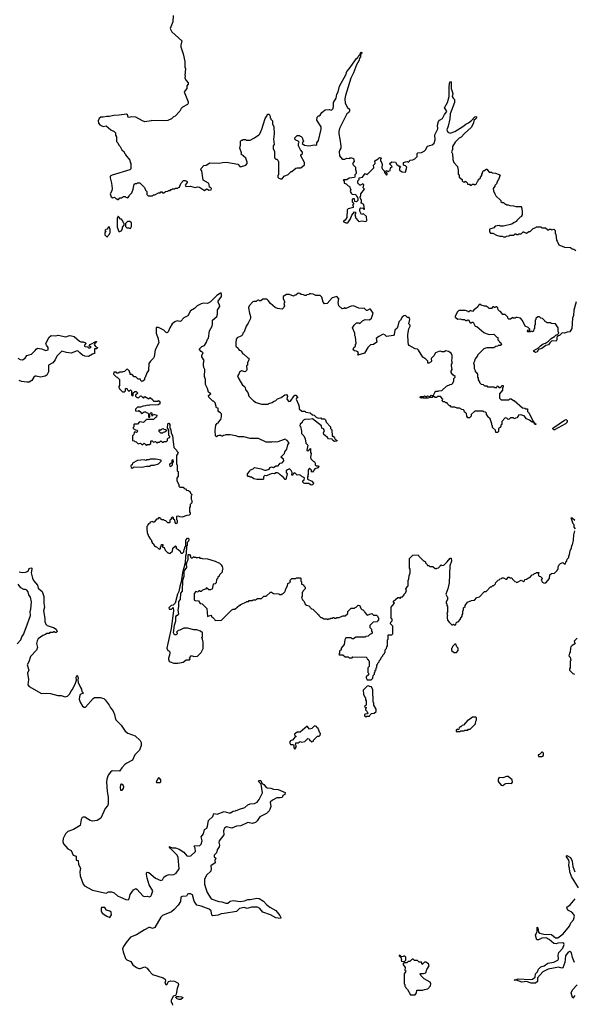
# Model space of a CAD drawing. Extents: x 2494159 to 2685562, y 773219 to 915170.
# Tile 179 of 201: x 2657050 to 2664333, y 855016 to 867953. Entities that reach past the tile are written whole.
import ezdxf

# ---------------------------------------------------------------- set-up
doc = ezdxf.new("R2010")
doc.units = 0

msp = doc.modelspace()

# ---------------------------------------------------------------- linework, layer by layer
at = {"layer": '0CON10XD'}
for points in [[(2659064, 868006), (2659059, 867925), (2659028, 867835), (2659048, 867795), (2659178, 867675), (2659164, 867616), (2659166, 867596), (2659197, 867505), (2659220, 867405), (2659220, 867335), (2659227, 867305), (2659218, 867225), (2659222, 867215), (2659220, 867185), (2659234, 867155), (2659264, 867125), (2659261, 867105), (2659247, 867085), (2659245, 867050), (2659208, 867005), (2659262, 866875), (2659262, 866855), (2659255, 866840), (2659187, 866803), (2659170, 866785), (2659155, 866750), (2659090, 866685), (2659070, 866675), (2659045, 866650), (2658995, 866630), (2658935, 866622), (2658785, 866630), (2658775, 866622), (2658695, 866612), (2658663, 866623), (2658575, 866672), (2658515, 866677), (2658485, 866668), (2658474, 866674), (2658464, 866704), (2658453, 866713), (2658355, 866697), (2658285, 866694), (2658225, 866680), (2658195, 866682), (2658145, 866670), (2658115, 866672), (2658094, 866655), (2658082, 866622), (2658084, 866594), (2658102, 866572), (2658145, 866550), (2658185, 866560), (2658248, 866505), (2658290, 866485), (2658310, 866465), (2658310, 866435), (2658320, 866415), (2658323, 866353), (2658340, 866335), (2658350, 866305), (2658370, 866285), (2658390, 866245), (2658420, 866215), (2658425, 866200), (2658440, 866185), (2658440, 866175), (2658497, 866107), (2658500, 866075), (2658510, 866065), (2658510, 865995), (2658495, 865980), (2658265, 865911), (2658240, 865895), (2658237, 865875), (2658257, 865805), (2658263, 865735), (2658262, 865705), (2658240, 865665), (2658250, 865625), (2658275, 865612), (2658295, 865620), (2658315, 865600), (2658325, 865600), (2658335, 865590), (2658348, 865592), (2658365, 865610), (2658385, 865610), (2658415, 865630), (2658435, 865630), (2658442, 865622), (2658468, 865612), (2658488, 865632), (2658492, 865648), (2658522, 865678), (2658542, 865725), (2658555, 865790), (2658565, 865800), (2658585, 865800), (2658595, 865810), (2658628, 865808), (2658688, 865748), (2658700, 865715), (2658720, 865695), (2658720, 865655), (2658735, 865640), (2658795, 865640), (2658805, 865650), (2658825, 865650), (2658872, 865678), (2658895, 865680), (2658905, 865690), (2658915, 865690), (2658925, 865680), (2658945, 865680), (2658963, 865697), (2658995, 865700), (2659005, 865710), (2659025, 865710), (2659035, 865720), (2659045, 865720), (2659055, 865730), (2659085, 865730), (2659095, 865740), (2659125, 865740), (2659132, 865748), (2659148, 865752), (2659165, 865800), (2659202, 865838), (2659225, 865840), (2659250, 865825), (2659250, 865815), (2659223, 865777), (2659233, 865763), (2659293, 865767), (2659355, 865748), (2659385, 865757), (2659413, 865753), (2659475, 865710), (2659505, 865730), (2659518, 865728), (2659533, 865713), (2659563, 865717), (2659568, 865735), (2659555, 865750), (2659542, 865752), (2659537, 865787), (2659528, 865805), (2659460, 865845), (2659440, 865965), (2659430, 865975), (2659432, 865998), (2659470, 866035), (2659497, 866043), (2659545, 866072), (2659675, 866068), (2659715, 866078), (2659765, 866080), (2659915, 866053), (2659945, 866020), (2659995, 866031), (2660018, 866042), (2660036, 866064), (2660039, 866079), (2660018, 866135), (2659960, 866185), (2659962, 866202), (2659942, 866265), (2659950, 866305), (2659950, 866355), (2659962, 866368), (2659978, 866372), (2659985, 866380), (2660015, 866380), (2660025, 866370), (2660075, 866372), (2660135, 866400), (2660189, 866441), (2660202, 866455), (2660232, 866515), (2660272, 866655), (2660298, 866692)], [(2660298, 866692), (2660305, 866710), (2660325, 866710), (2660340, 866685), (2660340, 866665), (2660350, 866655), (2660350, 866645), (2660370, 866625), (2660372, 866585), (2660388, 866545), (2660393, 866455), (2660384, 866385), (2660390, 866315), (2660378, 866295), (2660378, 866258), (2660398, 866225), (2660398, 866138), (2660412, 866122), (2660428, 866118), (2660438, 866108), (2660448, 866085), (2660450, 865915), (2660440, 865905), (2660440, 865885), (2660452, 865872), (2660468, 865868), (2660475, 865860), (2660495, 865860), (2660522, 865898), (2660575, 865920), (2660615, 865960), (2660625, 865960), (2660675, 866000), (2660695, 866008), (2660742, 866008), (2660790, 866045), (2660790, 866075), (2660740, 866165), (2660741, 866179), (2660762, 866195), (2660763, 866213), (2660738, 866245), (2660710, 866295), (2660710, 866325), (2660720, 866345), (2660707, 866357), (2660675, 866370), (2660663, 866383), (2660665, 866400), (2660695, 866430), (2660725, 866430), (2660732, 866422), (2660748, 866418), (2660760, 866405), (2660772, 866362), (2660780, 866355), (2660762, 866338), (2660760, 866325), (2660790, 866305), (2660845, 866297), (2660875, 866298), (2660915, 866310), (2660940, 866305), (2660950, 866315), (2660950, 866335), (2660972, 866365), (2661008, 866515), (2661008, 866545), (2660953, 866633), (2660958, 866672), (2660975, 866690), (2660985, 866690), (2660995, 866700), (2661020, 866735), (2661063, 866767), (2661115, 866772), (2661144, 866764), (2661166, 866785), (2661172, 866815), (2661170, 866865), (2661205, 866920), (2661216, 866975), (2661231, 867005), (2661250, 867080), (2661331, 867229), (2661345, 867270), (2661378, 867305), (2661475, 867441), (2661491, 867455), (2661505, 867484), (2661522, 867495), (2661525, 867517), (2661535, 867528), (2661542, 867522), (2661539, 867505), (2661527, 867493), (2661526, 867465), (2661511, 867445), (2661508, 867422), (2661472, 867358), (2661434, 867255), (2661400, 867185), (2661329, 866955), (2661322, 866915), (2661326, 866855), (2661355, 866800), (2661380, 866775), (2661382, 866755), (2661372, 866735), (2661348, 866715), (2661274, 866576), (2661249, 866525), (2661240, 866485), (2661240, 866455), (2661256, 866385), (2661267, 866295), (2661266, 866265), (2661253, 866245), (2661247, 866215), (2661250, 866165), (2661285, 866118), (2661319, 866121), (2661345, 866132), (2661385, 866130), (2661395, 866140), (2661435, 866130), (2661442, 866088), (2661422, 866065), (2661430, 866045), (2661460, 866015), (2661458, 865985), (2661468, 865955), (2661467, 865933), (2661450, 865915), (2661452, 865888), (2661445, 865880), (2661378, 865872), (2661345, 865850), (2661305, 865850), (2661300, 865845), (2661310, 865835), (2661310, 865805), (2661338, 865798), (2661365, 865770), (2661380, 865765), (2661392, 865732), (2661400, 865725), (2661392, 865695), (2661405, 865672), (2661415, 865660), (2661458, 865658), (2661468, 865648), (2661472, 865632), (2661488, 865618), (2661492, 865595), (2661490, 865575), (2661475, 865560), (2661452, 865562), (2661445, 865600), (2661425, 865600), (2661415, 865590), (2661415, 865560), (2661440, 865535), (2661420, 865515), (2661430, 865505), (2661430, 865485), (2661363, 865467), (2661350, 865455), (2661344, 865355), (2661323, 865317), (2661302, 865305), (2661302, 865295), (2661332, 865282), (2661358, 865285), (2661396, 865335), (2661413, 865385), (2661445, 865430), (2661460, 865425), (2661460, 865405), (2661450, 865395), (2661463, 865345), (2661495, 865308), (2661505, 865302), (2661545, 865309), (2661597, 865303), (2661608, 865315), (2661606, 865366), (2661565, 865400), (2661540, 865395), (2661517, 865437), (2661518, 865465), (2661528, 865482), (2661557, 865477), (2661575, 865460), (2661580, 865465), (2661568, 865525), (2661530, 865545), (2661538, 865552), (2661540, 865575), (2661520, 865615), (2661522, 865628), (2661530, 865635), (2661532, 865665), (2661580, 865725), (2661560, 865745), (2661570, 865785), (2661558, 865798), (2661525, 865778), (2661515, 865780), (2661490, 865805), (2661492, 865835), (2661508, 865855), (2661510, 865875), (2661550, 865885), (2661585, 865930), (2661615, 865920), (2661648, 865952), (2661700, 866005), (2661698, 866042), (2661718, 866065), (2661712, 866098), (2661757, 866123), (2661775, 866140), (2661800, 866135), (2661790, 866125), (2661790, 866095), (2661798, 866088), (2661812, 866055), (2661808, 866008), (2661815, 865990), (2661838, 865968), (2661840, 865945), (2661865, 865910), (2661875, 865920), (2661878, 865935), (2661860, 865955), (2661862, 865968), (2661875, 865970), (2661882, 865962), (2661895, 865960), (2661902, 865968), (2661915, 865970), (2661920, 866005), (2661940, 866025), (2661910, 866055), (2661910, 866065), (2661937, 866087), (2661985, 866080), (2662001, 866051), (2662035, 866030), (2662048, 866028), (2662050, 866015), (2662040, 866005), (2662040, 865975), (2662050, 865965), (2662075, 865952), (2662115, 865950), (2662132, 866015), (2662115, 866032), (2662092, 866042), (2662090, 866075), (2662117, 866087), (2662138, 866088), (2662155, 866080), (2662168, 866092), (2662172, 866108), (2662215, 866112), (2662240, 866125), (2662270, 866155), (2662270, 866195), (2662280, 866205), (2662325, 866208), (2662363, 866227), (2662378, 866242), (2662405, 866290), (2662465, 866308), (2662491, 866329), (2662507, 866375), (2662501, 866439), (2662543, 866517), (2662537, 866565), (2662550, 866615), (2662565, 866633), (2662602, 866655), (2662628, 866705), (2662658, 866745), (2662652, 866765), (2662630, 866795), (2662668, 866865), (2662692, 866945), (2662688, 867065), (2662694, 867116), (2662705, 867140), (2662716, 867136), (2662717, 867047), (2662737, 866985), (2662730, 866945), (2662742, 866922), (2662762, 866902), (2662762, 866865), (2662704, 866715), (2662698, 866652), (2662676, 866555), (2662658, 866505), (2662672, 866475), (2662703, 866463), (2662765, 866483), (2662871, 866549), (2662909, 866581), (2662945, 866598), (2662985, 866630), (2663025, 866678), (2663035, 866682), (2663047, 866677), (2663050, 866665), (2663046, 866654), (2663012, 866628), (2663008, 866595), (2662980, 866535), (2662891, 866459), (2662849, 866411), (2662822, 866395), (2662768, 866345), (2662733, 866287), (2662732, 866248), (2662722, 866215), (2662732, 866192), (2662738, 866115), (2662750, 866075), (2662798, 866025), (2662803, 865993), (2662810, 865985), (2662810, 865925), (2662820, 865915), (2662822, 865882), (2662860, 865855), (2662860, 865835), (2662872, 865822), (2662895, 865820), (2662905, 865830), (2662928, 865808), (2662932, 865792), (2662955, 865790), (2662965, 865780), (2662985, 865780), (2662995, 865790), (2663015, 865790), (2663025, 865780), (2663032, 865788), (2663045, 865790), (2663062, 865828), (2663070, 865835), (2663072, 865848), (2663100, 865875), (2663100, 865885), (2663120, 865905), (2663120, 865925), (2663130, 865935), (2663132, 865958), (2663145, 865970), (2663155, 865970), (2663175, 865990), (2663185, 865990), (2663215, 865950), (2663245, 865950), (2663255, 865940), (2663297, 865937), (2663345, 865920), (2663358, 865908), (2663340, 865855), (2663323, 865837), (2663310, 865795), (2663290, 865775), (2663290, 865765), (2663270, 865735), (2663273, 865703), (2663290, 865665), (2663305, 865640), (2663370, 865575), (2663370, 865565), (2663385, 865550), (2663405, 865550), (2663425, 865530), (2663438, 865528), (2663445, 865520), (2663465, 865520), (2663485, 865510), (2663535, 865508), (2663565, 865498), (2663635, 865500), (2663640, 865495), (2663643, 865453), (2663650, 865445), (2663650, 865385), (2663642, 865378), (2663640, 865365), (2663622, 865358), (2663580, 865315), (2663575, 865300), (2663562, 865298), (2663558, 865292), (2663542, 865288), (2663512, 865268), (2663405, 865242), (2663365, 865240), (2663345, 865248), (2663295, 865238), (2663275, 865220), (2663225, 865200), (2663220, 865195), (2663220, 865165), (2663235, 865150), (2663265, 865150), (2663313, 865123), (2663355, 865110), (2663385, 865110), (2663405, 865100), (2663435, 865100), (2663445, 865110), (2663475, 865112), (2663485, 865120), (2663537, 865123), (2663555, 865140), (2663568, 865138), (2663575, 865130), (2663595, 865130), (2663605, 865140), (2663635, 865140), (2663665, 865170), (2663672, 865162), (2663705, 865150), (2663735, 865170), (2663755, 865170), (2663795, 865210), (2663828, 865222), (2663835, 865230), (2663895, 865230), (2663905, 865220), (2663955, 865220), (2663985, 865190), (2663998, 865192), (2664005, 865200), (2664025, 865200), (2664035, 865190), (2664065, 865200), (2664080, 865185), (2664080, 865145), (2664090, 865135), (2664100, 865055), (2664110, 865045), (2664130, 864995), (2664205, 864962), (2664285, 864960), (2664305, 864940), (2664327, 864937), (2664355, 864920)], [(2658365, 865170), (2658390, 865185), (2658392, 865198), (2658400, 865205), (2658400, 865225), (2658420, 865255), (2658420, 865275), (2658412, 865282), (2658400, 865315), (2658385, 865330), (2658375, 865330), (2658345, 865370), (2658330, 865345), (2658332, 865225), (2658352, 865172), (2658365, 865170)], [(2658205, 865100), (2658212, 865118), (2658230, 865135), (2658232, 865148), (2658240, 865155), (2658240, 865195), (2658225, 865230), (2658212, 865228), (2658208, 865212), (2658198, 865202), (2658182, 865198), (2658170, 865185), (2658180, 865175), (2658178, 865162), (2658170, 865155), (2658170, 865125), (2658192, 865102), (2658205, 865100)], [(2658505, 865210), (2658520, 865235), (2658520, 865285), (2658495, 865300), (2658465, 865300), (2658440, 865275), (2658440, 865235), (2658455, 865220), (2658485, 865220), (2658492, 865212), (2658505, 865210)], [(2660185, 864268), (2660170, 864265), (2660155, 864250), (2660125, 864252), (2660110, 864245), (2660063, 864195), (2660056, 864166), (2660067, 864095), (2660082, 864055), (2660082, 864028), (2660052, 863965), (2660022, 863925), (2659997, 863853), (2659980, 863835), (2659975, 863810), (2659965, 863800), (2659905, 863772), (2659894, 863755), (2659888, 863705), (2659890, 863665), (2659918, 863638), (2659922, 863622), (2659932, 863612), (2659948, 863608), (2659958, 863598), (2659982, 863562), (2659995, 863560), (2660045, 863510), (2660060, 863505), (2660060, 863485), (2660040, 863445), (2660040, 863415), (2660030, 863405), (2660032, 863355), (2660027, 863343), (2660012, 863328), (2659965, 863338), (2659935, 863320), (2659930, 863295), (2659912, 863275), (2659928, 863235), (2659975, 863150), (2659998, 863138), (2660007, 863127), (2660019, 863085), (2660048, 863055), (2660060, 863005), (2660120, 862945), (2660155, 862922), (2660225, 862900), (2660315, 862900), (2660322, 862908), (2660367, 862923), (2660383, 862937), (2660415, 862950), (2660435, 862970), (2660485, 862990), (2660530, 863025), (2660555, 863030), (2660568, 863005), (2660558, 862965), (2660585, 862938), (2660608, 862942), (2660655, 863010), (2660665, 863020), (2660675, 863020), (2660700, 862995), (2660700, 862985), (2660685, 862980), (2660680, 862965), (2660710, 862895), (2660722, 862865), (2660722, 862842), (2660755, 862810), (2660795, 862810), (2660808, 862798), (2660865, 862788), (2660895, 862762), (2660916, 862756), (2660942, 862732), (2660975, 862717), (2661005, 862720), (2661015, 862710), (2661055, 862710), (2661068, 862695), (2661073, 862663), (2661130, 862605), (2661132, 862582), (2661150, 862565), (2661152, 862482), (2661165, 862480), (2661185, 862460), (2661195, 862440), (2661220, 862425), (2661217, 862413), (2661185, 862412), (2661163, 862423), (2661155, 862440), (2661104, 862444), (2661093, 862463), (2661043, 862503), (2661040, 862525), (2661052, 862555), (2661040, 862575), (2661020, 862585), (2661012, 862615), (2660895, 862708), (2660845, 862700), (2660805, 862702), (2660778, 862692), (2660762, 862678), (2660758, 862662), (2660735, 862640), (2660730, 862615), (2660737, 862607), (2660752, 862545), (2660752, 862515), (2660782, 862485), (2660798, 862445), (2660808, 862388), (2660832, 862362), (2660822, 862295), (2660825, 862290), (2660848, 862292), (2660850, 862305), (2660868, 862318), (2660870, 862265), (2660878, 862255), (2660868, 862205), (2660872, 862185), (2660904, 862154), (2660920, 862145), (2660930, 862125), (2660930, 862105), (2660942, 862092), (2660965, 862092), (2660978, 862085), (2660970, 862065), (2660925, 862050), (2660895, 862010), (2660882, 862012), (2660880, 862035), (2660855, 862060), (2660840, 862035), (2660840, 861975), (2660830, 861965), (2660838, 861958), (2660830, 861945), (2660830, 861915), (2660885, 861888), (2660907, 861865), (2660905, 861850), (2660895, 861840), (2660878, 861838), (2660845, 861858), (2660795, 861858), (2660780, 861865), (2660770, 861875), (2660770, 861895), (2660788, 861905), (2660790, 861935), (2660755, 861950), (2660740, 861965), (2660725, 861972), (2660695, 861968), (2660665, 861998), (2660642, 861988), (2660635, 861970), (2660625, 861970), (2660628, 862005), (2660615, 862030), (2660595, 862050), (2660565, 862040), (2660550, 862025), (2660550, 862005), (2660562, 861985), (2660545, 861910), (2660535, 861910), (2660516, 861936), (2660471, 861971), (2660455, 861990), (2660435, 861998), (2660415, 861998), (2660395, 861988), (2660365, 861992), (2660285, 861960), (2660268, 861962), (2660253, 861947), (2660252, 861918), (2660245, 861910), (2660165, 861912), (2660125, 861920), (2660095, 861940), (2660075, 861940), (2660065, 861950), (2660052, 861952), (2660040, 861965), (2660040, 861985), (2660070, 862015), (2660072, 862028), (2660082, 862038), (2660117, 862053), (2660133, 862067), (2660223, 862053), (2660265, 862033), (2660285, 862032), (2660325, 862048), (2660341, 862069), (2660355, 862078), (2660385, 862070), (2660415, 862090), (2660445, 862090), (2660470, 862125), (2660495, 862132), (2660520, 862155), (2660515, 862180), (2660480, 862205), (2660527, 862253), (2660530, 862275), (2660558, 862312), (2660570, 862365), (2660590, 862395), (2660558, 862428), (2660542, 862432), (2660535, 862440), (2660425, 862402), (2660415, 862408), (2660395, 862402), (2660365, 862408), (2660355, 862400), (2660285, 862400), (2660185, 862448), (2660135, 862448), (2660075, 862452), (2659995, 862472), (2659925, 862472), (2659887, 862487), (2659815, 862500), (2659755, 862500), (2659748, 862492), (2659725, 862490), (2659715, 862480), (2659702, 862482), (2659695, 862490), (2659665, 862490), (2659650, 862485), (2659635, 862470), (2659623, 862483), (2659617, 862555), (2659627, 862625), (2659645, 862650), (2659660, 862655), (2659660, 862665), (2659692, 862698), (2659702, 862735), (2659698, 862775), (2659688, 862788), (2659665, 862800), (2659658, 862815), (2659655, 862850), (2659633, 862853), (2659615, 862920), (2659595, 862940), (2659585, 862940), (2659533, 862993), (2659530, 863015), (2659545, 863030), (2659560, 863035), (2659530, 863060), (2659516, 863106), (2659488, 863158), (2659492, 863225), (2659478, 863265), (2659482, 863355), (2659468, 863385), (2659462, 863415), (2659462, 863445), (2659474, 863475), (2659442, 863525), (2659442, 863545), (2659460, 863575), (2659434, 863594), (2659407, 863625), (2659443, 863657), (2659475, 863673), (2659503, 863715), (2659516, 863754), (2659531, 863769), (2659541, 863865), (2659578, 863925), (2659584, 863955), (2659580, 864005), (2659639, 864055), (2659648, 864085), (2659646, 864135), (2659672, 864178), (2659678, 864185), (2659676, 864205), (2659658, 864235), (2659656, 864254), (2659698, 864315), (2659698, 864348), (2659695, 864358), (2659685, 864360), (2659639, 864331), (2659556, 864244), (2659515, 864226), (2659465, 864229), (2659435, 864221), (2659380, 864195), (2659345, 864156), (2659294, 864126), (2659256, 864064), (2659205, 864036), (2659168, 863992), (2659155, 863989), (2659118, 863998), (2659087, 863985), (2659053, 863955), (2659021, 863905), (2658998, 863852), (2658985, 863839), (2658973, 863843), (2658944, 863874), (2658875, 863908), (2658842, 863908), (2658844, 863834), (2658869, 863759), (2658877, 863705), (2658828, 863615), (2658816, 863524), (2658808, 863505), (2658768, 863465), (2658748, 863435), (2658740, 863345), (2658720, 863315), (2658698, 863252), (2658690, 863245), (2658688, 863222), (2658668, 863202), (2658655, 863200), (2658642, 863212), (2658638, 863228), (2658605, 863230), (2658585, 863250), (2658575, 863260), (2658552, 863262), (2658525, 863290), (2658502, 863292), (2658500, 863315), (2658490, 863325), (2658490, 863335), (2658465, 863360), (2658452, 863358), (2658425, 863330), (2658403, 863327), (2658395, 863320), (2658365, 863320), (2658345, 863310), (2658325, 863310), (2658315, 863320), (2658285, 863320), (2658280, 863295), (2658315, 863260), (2658328, 863258), (2658360, 863225), (2658360, 863145), (2658350, 863135), (2658350, 863125), (2658358, 863118), (2658362, 863102), (2658402, 863062), (2658428, 863062), (2658440, 863075), (2658440, 863105), (2658455, 863110), (2658462, 863092), (2658482, 863072), (2658488, 863072), (2658505, 863090), (2658518, 863078), (2658520, 863025), (2658535, 863010), (2658540, 863015), (2658542, 863048), (2658562, 863068), (2658578, 863068), (2658600, 863045), (2658572, 863018), (2658570, 863005), (2658582, 862992), (2658598, 862988), (2658605, 862980), (2658632, 863008), (2658645, 863010), (2658675, 862980), (2658695, 863000), (2658745, 862970), (2658765, 862990), (2658798, 862958), (2658805, 862940), (2658865, 862940), (2658875, 862950), (2658890, 862935), (2658890, 862905), (2658867, 862893), (2658755, 862888), (2658745, 862882), (2658725, 862888), (2658702, 862878), (2658673, 862877), (2658635, 862860), (2658595, 862860), (2658570, 862835), (2658572, 862812), (2658605, 862810), (2658615, 862820), (2658640, 862795), (2658645, 862780), (2658658, 862782), (2658685, 862800), (2658705, 862800), (2658712, 862792), (2658728, 862788), (2658740, 862775), (2658740, 862735), (2658745, 862730), (2658758, 862732), (2658760, 862775), (2658775, 862790), (2658790, 862775), (2658780, 862765), (2658785, 862750), (2658798, 862752), (2658805, 862770), (2658850, 862755), (2658848, 862732), (2658832, 862728), (2658805, 862700), (2658715, 862700), (2658675, 862660), (2658625, 862670), (2658595, 862640), (2658555, 862640), (2658550, 862635), (2658550, 862605), (2658540, 862595), (2658542, 862582), (2658572, 862562), (2658588, 862558), (2658600, 862545), (2658585, 862530), (2658572, 862532), (2658565, 862540), (2658552, 862528), (2658548, 862502), (2658530, 862485), (2658532, 862422), (2658555, 862420), (2658562, 862412), (2658578, 862408), (2658605, 862380), (2658635, 862390), (2658652, 862372), (2658665, 862370), (2658685, 862390), (2658692, 862382)], [(2664323, 864067), (2664311, 864029), (2664300, 863895), (2664275, 863852), (2664241, 863849), (2664205, 863833), (2664172, 863838), (2664140, 863805), (2664122, 863798), (2664105, 863780), (2664103, 863745), (2664095, 863730), (2664047, 863733), (2664033, 863727), (2664011, 863709), (2663995, 863680), (2663958, 863672), (2663907, 863633), (2663862, 863618), (2663845, 863590), (2663825, 863582), (2663802, 863592), (2663804, 863606), (2663865, 863640), (2663891, 863669), (2663925, 863692), (2663957, 863703), (2663995, 863728), (2664030, 863765), (2664075, 863790), (2664095, 863810), (2664108, 863812), (2664130, 863835), (2664128, 863848), (2664120, 863855), (2664120, 863905), (2664088, 863958), (2664035, 863960), (2664025, 863970), (2663975, 863970), (2663968, 863978), (2663952, 863982), (2663948, 863998), (2663918, 864028), (2663893, 864033), (2663875, 864050), (2663853, 864047), (2663830, 864025), (2663830, 864015), (2663820, 864005), (2663820, 863945), (2663810, 863935), (2663810, 863895), (2663800, 863885), (2663798, 863862), (2663785, 863850), (2663775, 863860), (2663762, 863858), (2663755, 863850), (2663725, 863850), (2663720, 863855), (2663722, 863878), (2663745, 863870), (2663750, 863875), (2663748, 863888), (2663728, 863908), (2663690, 863925), (2663655, 864000), (2663625, 864030), (2663585, 864042), (2663565, 864040), (2663555, 864030), (2663532, 864032), (2663525, 864040), (2663495, 864020), (2663475, 864020), (2663462, 864032), (2663460, 864045), (2663425, 864080), (2663395, 864080), (2663365, 864120), (2663352, 864122), (2663332, 864142), (2663330, 864165), (2663318, 864178), (2663305, 864180), (2663298, 864172), (2663285, 864170), (2663278, 864178), (2663265, 864180), (2663245, 864160), (2663215, 864160), (2663202, 864172), (2663175, 864190), (2663155, 864190), (2663112, 864202), (2663105, 864210), (2663085, 864210), (2663070, 864195), (2663068, 864182), (2663038, 864152), (2663022, 864148), (2662995, 864120), (2662965, 864130), (2662945, 864110), (2662938, 864118), (2662905, 864130), (2662815, 864130), (2662795, 864110), (2662770, 864055), (2662770, 864045), (2662805, 864018), (2662835, 864022), (2662855, 864012), (2662892, 864012), (2662905, 864000), (2662925, 864000), (2662932, 864008), (2662945, 864010), (2662965, 863970), (2662985, 863970), (2662992, 863978), (2663005, 863980), (2663030, 863925), (2663055, 863920), (2663144, 863844), (2663175, 863828), (2663215, 863818), (2663275, 863820), (2663315, 863780), (2663330, 863775), (2663330, 863745), (2663350, 863725), (2663350, 863715), (2663370, 863705), (2663372, 863692), (2663380, 863685), (2663365, 863670), (2663335, 863670), (2663328, 863662), (2663305, 863660), (2663275, 863640), (2663185, 863640), (2663145, 863628), (2663060, 863545), (2663060, 863535), (2663033, 863497), (2663020, 863455), (2663010, 863445), (2663018, 863415), (2663018, 863368), (2663030, 863345), (2663030, 863325), (2663045, 863320), (2663060, 863295), (2663060, 863255), (2663070, 863245), (2663073, 863223), (2663090, 863195), (2663090, 863185), (2663112, 863162), (2663135, 863160), (2663155, 863140), (2663185, 863140), (2663195, 863130), (2663275, 863130), (2663285, 863120), (2663315, 863120), (2663322, 863138), (2663335, 863140), (2663342, 863122), (2663365, 863120), (2663378, 863132), (2663382, 863148), (2663398, 863148), (2663400, 863125), (2663390, 863115), (2663390, 863085), (2663350, 863035), (2663352, 862982), (2663375, 862960), (2663455, 862958), (2663475, 862960), (2663485, 862970), (2663505, 862970), (2663535, 862950), (2663545, 862950), (2663652, 862852), (2663685, 862850), (2663695, 862840), (2663718, 862838), (2663720, 862805), (2663740, 862785), (2663792, 862672), (2663810, 862650), (2663830, 862645), (2663828, 862632), (2663815, 862632), (2663800, 862660), (2663780, 862665), (2663745, 862692), (2663705, 862710), (2663676, 862746), (2663625, 862760), (2663602, 862758), (2663598, 862742), (2663578, 862722), (2663562, 862718), (2663555, 862710), (2663542, 862712), (2663535, 862720), (2663495, 862720), (2663478, 862702), (2663465, 862700), (2663448, 862718), (2663425, 862720), (2663380, 862675), (2663380, 862635), (2663370, 862625), (2663368, 862602), (2663340, 862575), (2663338, 862542), (2663325, 862530), (2663305, 862530), (2663298, 862558), (2663260, 862595), (2663260, 862615), (2663250, 862625), (2663250, 862645), (2663227, 862707), (2663200, 862735), (2663200, 862745), (2663180, 862765), (2663180, 862785), (2663167, 862797), (2663145, 862800), (2663135, 862810), (2663025, 862810), (2662980, 862765), (2662980, 862745), (2662958, 862722), (2662935, 862720), (2662920, 862745), (2662917, 862777), (2662905, 862790), (2662890, 862795), (2662887, 862817), (2662880, 862825), (2662855, 862830), (2662825, 862850), (2662795, 862848), (2662765, 862860), (2662722, 862862), (2662708, 862878), (2662695, 862880), (2662670, 862905), (2662665, 862920), (2662645, 862920), (2662635, 862930), (2662612, 862932), (2662600, 862945), (2662608, 862968), (2662575, 863000), (2662535, 863000), (2662525, 862990), (2662505, 862990), (2662480, 863010), (2662465, 862990), (2662435, 862990), (2662412, 862978), (2662355, 862980), (2662345, 862990), (2662325, 862982), (2662310, 862985), (2662315, 863000), (2662355, 863000), (2662365, 863010), (2662385, 863000), (2662395, 863000), (2662405, 863010), (2662435, 863000), (2662455, 863020), (2662480, 863010), (2662500, 863055), (2662515, 863070), (2662545, 863070), (2662553, 863077), (2662595, 863082), (2662655, 863138), (2662705, 863160), (2662727, 863163), (2662740, 863175), (2662752, 863208), (2662753, 863237), (2662770, 863255), (2662770, 863265), (2662737, 863287), (2662717, 863317), (2662717, 863335), (2662728, 863355), (2662720, 863405), (2662720, 863425), (2662732, 863445), (2662723, 863465), (2662728, 863508), (2662729, 863539), (2662715, 863570), (2662682, 863592), (2662645, 863600), (2662625, 863588), (2662595, 863588), (2662575, 863597), (2662555, 863593), (2662512, 863575), (2662490, 863535), (2662458, 863505), (2662453, 863495), (2662460, 863465), (2662455, 863458), (2662425, 863440), (2662412, 863442), (2662408, 863465), (2662385, 863492), (2662345, 863518), (2662289, 863609), (2662275, 863622), (2662245, 863628), (2662165, 863672), (2662156, 863686), (2662150, 863715), (2662148, 863815), (2662161, 863889), (2662180, 863925), (2662178, 863938), (2662160, 863955), (2662172, 864015), (2662165, 864040), (2662145, 864040), (2662115, 864068), (2662095, 864062), (2662074, 864046), (2662050, 864005), (2662030, 863985), (2662016, 863924), (2662005, 863900), (2661978, 863872), (2661968, 863815), (2661960, 863805), (2661865, 863792), (2661845, 863812), (2661825, 863820), (2661765, 863792), (2661732, 863765), (2661738, 863715), (2661695, 863687), (2661655, 863682), (2661623, 863645), (2661577, 863573), (2661490, 863545), (2661498, 863575), (2661489, 863589), (2661475, 863598), (2661445, 863600), (2661430, 863615), (2661440, 863645), (2661460, 863665), (2661462, 863688), (2661470, 863695), (2661460, 863785), (2661450, 863805), (2661450, 863835), (2661420, 863905), (2661442, 863938), (2661475, 863970), (2661505, 863970), (2661515, 863960), (2661550, 863995), (2661585, 864012), (2661642, 864008), (2661669, 864031), (2661690, 864095), (2661655, 864150), (2661645, 864150), (2661615, 864130), (2661604, 864134), (2661575, 864162), (2661555, 864158), (2661505, 864162), (2661435, 864192), (2661405, 864188), (2661335, 864160), (2661325, 864160), (2661315, 864170), (2661305, 864160), (2661283, 864153), (2661243, 864193), (2661232, 864235), (2661240, 864285), (2661215, 864317), (2661155, 864298), (2661088, 864222), (2661055, 864220), (2661035, 864240), (2661017, 864307), (2660998, 864328), (2660938, 864328), (2660905, 864348), (2660875, 864352), (2660855, 864350), (2660845, 864340), (2660823, 864337), (2660812, 864328), (2660795, 864328), (2660775, 864338), (2660745, 864340), (2660727, 864357), (2660705, 864360), (2660678, 864332), (2660655, 864330), (2660645, 864320), (2660595, 864340), (2660555, 864340), (2660510, 864315), (2660510, 864285), (2660528, 864255), (2660528, 864235), (2660520, 864225), (2660528, 864195), (2660518, 864172), (2660495, 864150), (2660435, 864158), (2660405, 864172), (2660343, 864225), (2660315, 864262), (2660295, 864279), (2660245, 864282), (2660215, 864258), (2660198, 864258), (2660185, 864268)], [(2664358, 864245), (2664326, 864135), (2664323, 864067)], [(2657025, 863506), (2657055, 863486), (2657085, 863484), (2657121, 863505), (2657145, 863540), (2657205, 863559), (2657254, 863606), (2657266, 863624), (2657285, 863636), (2657335, 863629), (2657394, 863606), (2657424, 863616), (2657426, 863645), (2657400, 863675), (2657394, 863696), (2657432, 863775), (2657465, 863802), (2657525, 863799), (2657555, 863808), (2657655, 863786), (2657705, 863802), (2657731, 863801), (2657765, 863792), (2657835, 863730), (2657855, 863720), (2657885, 863720), (2657915, 863706), (2657918, 863695), (2657900, 863675), (2657900, 863665), (2657908, 863658), (2657940, 863655), (2657955, 863640), (2657975, 863642), (2657990, 863655), (2657962, 863662), (2657970, 863685), (2657985, 863688), (2658050, 863725), (2658060, 863725), (2658055, 863710), (2658035, 863700), (2658028, 863685), (2658045, 863660), (2658070, 863645), (2658065, 863630), (2658033, 863627), (2658032, 863582), (2658038, 863572), (2658005, 863560), (2657955, 863529), (2657906, 863534), (2657875, 863547), (2657838, 863575), (2657819, 863599), (2657805, 863604), (2657725, 863570), (2657665, 863578), (2657605, 863597), (2657572, 863565), (2657538, 863532), (2657514, 863485), (2657485, 863446), (2657430, 863415), (2657429, 863325), (2657405, 863284), (2657385, 863268), (2657325, 863257), (2657265, 863271), (2657251, 863269), (2657234, 863255), (2657209, 863211), (2657175, 863192), (2657145, 863189), (2657075, 863201), (2657044, 863214)], [(2658692, 862382), (2658715, 862360), (2658725, 862370), (2658755, 862370), (2658770, 862385), (2658770, 862415), (2658775, 862420), (2658788, 862418), (2658805, 862400), (2658835, 862410), (2658855, 862390), (2658865, 862400), (2658888, 862402), (2658905, 862420), (2658925, 862400), (2658938, 862402), (2658945, 862410), (2658978, 862412), (2658990, 862425), (2658990, 862445), (2659005, 862460), (2659020, 862465), (2659020, 862475), (2659008, 862488), (2659008, 862525), (2659000, 862535), (2659007, 862543), (2659010, 862565), (2658990, 862585), (2658996, 862644), (2659005, 862652), (2659015, 862648), (2659021, 862635), (2659023, 862593), (2659036, 862566), (2659040, 862525), (2659057, 862487), (2659063, 862455), (2659060, 862435), (2659072, 862375), (2659073, 862333), (2659108, 862298), (2659112, 862282), (2659130, 862265), (2659128, 862252), (2659110, 862225), (2659110, 862115), (2659120, 862105), (2659120, 862025), (2659130, 862015), (2659130, 861955), (2659113, 861927), (2659113, 861893), (2659140, 861845), (2659140, 861825), (2659152, 861812), (2659195, 861810), (2659212, 861792), (2659228, 861788), (2659242, 861772), (2659268, 861768), (2659288, 861748), (2659292, 861732), (2659310, 861715), (2659308, 861702), (2659300, 861695), (2659300, 861655), (2659310, 861635), (2659310, 861605), (2659290, 861585), (2659290, 861555), (2659280, 861545), (2659280, 861485), (2659290, 861475), (2659290, 861455), (2659277, 861443), (2659245, 861440), (2659185, 861418), (2659155, 861420), (2659135, 861430), (2659110, 861425), (2659110, 861385), (2659118, 861375), (2659120, 861345), (2659105, 861330), (2659090, 861345), (2659088, 861378), (2659072, 861392), (2659068, 861408), (2659055, 861420), (2659040, 861405), (2659048, 861392), (2659032, 861388), (2659022, 861378), (2659020, 861345), (2659015, 861340), (2658995, 861340), (2658968, 861368), (2658952, 861372), (2658945, 861380), (2658915, 861380), (2658900, 861395), (2658895, 861410), (2658875, 861410), (2658858, 861392), (2658845, 861390), (2658815, 861350), (2658802, 861352), (2658795, 861360), (2658765, 861350), (2658755, 861330), (2658742, 861328), (2658732, 861318), (2658728, 861302), (2658720, 861295), (2658718, 861265), (2658723, 861213), (2658742, 861165), (2658763, 861133), (2658780, 861115), (2658780, 861095), (2658790, 861085), (2658790, 861075), (2658808, 861068), (2658810, 861055), (2658822, 861042), (2658832, 861032), (2658848, 861028), (2658885, 860990), (2658900, 861005), (2658900, 861025), (2658910, 861035), (2658912, 861058), (2658928, 861058), (2658930, 861045), (2658922, 861032), (2658932, 861022), (2658948, 861018), (2658962, 860982), (2658995, 860950), (2659008, 860948), (2659015, 860940), (2659028, 860942), (2659058, 860972), (2659062, 861008), (2659095, 861040), (2659110, 861025), (2659102, 861012), (2659112, 861002), (2659128, 860998), (2659158, 860968), (2659162, 860952), (2659172, 860942), (2659188, 860942), (2659207, 860963), (2659210, 860995), (2659218, 861002), (2659220, 861025), (2659230, 861035), (2659230, 861115), (2659255, 861140), (2659265, 861140), (2659272, 861125), (2659265, 861100), (2659250, 861085), (2659248, 861045), (2659240, 861035), (2659238, 860935), (2659228, 860905), (2659223, 860815), (2659189, 860685), (2659172, 860565), (2659152, 860505), (2659142, 860438), (2659124, 860405), (2659092, 860285), (2659065, 860260), (2659040, 860255), (2659010, 860225), (2659015, 860210), (2659045, 860210), (2659065, 860230), (2659072, 860185), (2659039, 859955), (2658994, 859755), (2658984, 859695), (2658994, 859664), (2659016, 859656), (2659021, 859635), (2659019, 859605), (2659004, 859565), (2659005, 859550), (2659013, 859525), (2659024, 859514), (2659075, 859500), (2659125, 859498), (2659155, 859502), (2659195, 859512), (2659235, 859540), (2659275, 859540), (2659288, 859552), (2659280, 859565), (2659305, 859600), (2659335, 859588), (2659385, 859592), (2659433, 859637), (2659459, 859691), (2659458, 859775), (2659452, 859812), (2659440, 859835), (2659450, 859845), (2659450, 859895), (2659425, 859920), (2659375, 859938), (2659338, 859938), (2659255, 859960), (2659205, 859960), (2659155, 859930), (2659132, 859928), (2659110, 859905), (2659118, 859898), (2659120, 859885), (2659105, 859870), (2659085, 859870), (2659070, 859895), (2659084, 859996), (2659102, 860055), (2659101, 860109), (2659115, 860130), (2659125, 860130), (2659138, 860145), (2659129, 860195), (2659140, 860245), (2659142, 860308), (2659160, 860335), (2659164, 860416), (2659188, 860445), (2659192, 860588), (2659208, 860642), (2659210, 860705), (2659243, 860757), (2659242, 860805), (2659262, 860865), (2659262, 860922), (2659265, 860928), (2659280, 860925), (2659292, 860905), (2659293, 860893), (2659305, 860880), (2659318, 860882), (2659335, 860900), (2659342, 860892), (2659365, 860890), (2659375, 860880), (2659383, 860887), (2659405, 860890), (2659415, 860880), (2659435, 860880), (2659445, 860872), (2659515, 860868), (2659615, 860840), (2659673, 860813), (2659695, 860790), (2659707, 860767), (2659718, 860735), (2659708, 860715), (2659707, 860693), (2659672, 860658), (2659668, 860642), (2659652, 860628), (2659650, 860615), (2659633, 860597), (2659630, 860555), (2659615, 860540), (2659592, 860538), (2659578, 860472), (2659562, 860468), (2659555, 860460), (2659535, 860460), (2659505, 860490), (2659488, 860472), (2659452, 860458), (2659435, 860440), (2659422, 860442), (2659415, 860450), (2659402, 860448), (2659395, 860430), (2659365, 860440), (2659340, 860415), (2659342, 860332), (2659355, 860320), (2659398, 860318), (2659422, 860282), (2659448, 860278), (2659507, 860217), (2659515, 860110), (2659558, 860128), (2659570, 860115), (2659570, 860105), (2659588, 860098), (2659610, 860075), (2659615, 860060), (2659698, 860062), (2659835, 860200), (2659855, 860210), (2659875, 860210), (2659935, 860260), (2659948, 860262), (2659955, 860270), (2660028, 860302), (2660035, 860310), (2660055, 860310), (2660065, 860320), (2660105, 860320), (2660115, 860330), (2660145, 860330), (2660175, 860350), (2660225, 860350), (2660255, 860380), (2660285, 860380), (2660345, 860430), (2660355, 860430), (2660383, 860413), (2660455, 860410), (2660465, 860400), (2660485, 860400), (2660495, 860410), (2660505, 860410), (2660530, 860435), (2660540, 860455), (2660540, 860465), (2660567, 860513), (2660570, 860545), (2660608, 860562), (2660600, 860575), (2660602, 860588), (2660625, 860610), (2660675, 860610), (2660680, 860615), (2660685, 860620), (2660735, 860620), (2660740, 860615), (2660740, 860575), (2660750, 860565), (2660750, 860535), (2660778, 860528), (2660780, 860515), (2660800, 860495), (2660797, 860473), (2660772, 860448), (2660770, 860435), (2660760, 860425), (2660760, 860375), (2660750, 860365), (2660762, 860332), (2660788, 860308), (2660800, 860275), (2660815, 860260), (2660845, 860250), (2660882, 860212), (2660898, 860208), (2660965, 860140), (2660980, 860135), (2660980, 860125), (2661005, 860100), (2661018, 860098), (2661045, 860080), (2661085, 860080), (2661095, 860072), (2661105, 860080), (2661125, 860080), (2661135, 860090), (2661155, 860090), (2661165, 860100), (2661178, 860098), (2661185, 860090), (2661205, 860090), (2661215, 860100), (2661245, 860100), (2661295, 860120), (2661325, 860120), (2661358, 860152), (2661360, 860175), (2661405, 860220), (2661445, 860220), (2661455, 860230), (2661468, 860232), (2661495, 860260), (2661518, 860258), (2661520, 860235), (2661530, 860225), (2661530, 860215), (2661542, 860202), (2661555, 860200), (2661580, 860175), (2661582, 860162), (2661615, 860130), (2661675, 860150), (2661695, 860130), (2661735, 860130), (2661748, 860118), (2661752, 860102), (2661760, 860095), (2661760, 860065), (2661752, 860058), (2661750, 860045), (2661745, 860040), (2661693, 860037), (2661650, 859995), (2661650, 859965), (2661670, 859945), (2661672, 859918), (2661680, 859905), (2661678, 859892), (2661668, 859882), (2661652, 859878), (2661628, 859852), (2661595, 859850), (2661585, 859840), (2661465, 859840), (2661435, 859820), (2661415, 859820), (2661405, 859830), (2661335, 859830), (2661320, 859805), (2661310, 859745), (2661270, 859695), (2661270, 859675), (2661252, 859658), (2661250, 859625), (2661240, 859615), (2661245, 859610), (2661295, 859610), (2661325, 859580), (2661365, 859580), (2661375, 859570), (2661415, 859570), (2661425, 859580), (2661598, 859578), (2661608, 859568), (2661612, 859552), (2661628, 859548), (2661632, 859532), (2661640, 859525), (2661640, 859455), (2661620, 859435), (2661620, 859375), (2661630, 859365), (2661630, 859345), (2661602, 859318), (2661600, 859305), (2661615, 859280), (2661665, 859280)], [(2664075, 862563), (2664064, 862564), (2664053, 862575), (2664053, 862585), (2664063, 862595), (2664205, 862692), (2664225, 862698), (2664238, 862688), (2664238, 862665), (2664218, 862642), (2664075, 862563)], [(2658925, 862520), (2658902, 862522), (2658882, 862542), (2658880, 862555), (2658892, 862568), (2658905, 862560), (2658922, 862578), (2658935, 862580), (2658942, 862572), (2658965, 862570), (2658978, 862558), (2658978, 862552), (2658958, 862532), (2658935, 862530), (2658925, 862520)], [(2658525, 862062), (2658555, 862080), (2658653, 862073), (2658715, 862087), (2658753, 862087), (2658775, 862098), (2658815, 862100), (2658875, 862118), (2658908, 862152), (2658910, 862165), (2658835, 862180), (2658765, 862180), (2658745, 862170), (2658715, 862170), (2658705, 862160), (2658685, 862170), (2658595, 862160), (2658532, 862128), (2658528, 862102), (2658515, 862100), (2658510, 862085), (2658515, 862070), (2658525, 862062)], [(2659035, 862082), (2659058, 862102), (2659058, 862125), (2659070, 862145), (2659065, 862168), (2659048, 862165), (2659048, 862132), (2659023, 862117), (2659018, 862105), (2659020, 862085), (2659035, 862082)], [(2664350, 861265), (2664330, 861285), (2664330, 861315), (2664318, 861328), (2664292, 861408), (2664305, 861410), (2664342, 861375)], [(2661665, 859280), (2661688, 859302), (2661690, 859335), (2661710, 859355), (2661710, 859375), (2661720, 859385), (2661720, 859405), (2661730, 859415), (2661730, 859435), (2661740, 859445), (2661740, 859475), (2661748, 859482), (2661752, 859498), (2661770, 859515), (2661772, 859528), (2661790, 859545), (2661800, 859575), (2661820, 859595), (2661820, 859605), (2661840, 859625), (2661840, 859635), (2661850, 859645), (2661850, 859675), (2661867, 859693), (2661870, 859715), (2661880, 859725), (2661880, 859805), (2661890, 859815), (2661890, 859865), (2661895, 859870), (2661935, 859872), (2661950, 859885), (2661950, 859985), (2661920, 860015), (2661922, 860038), (2661940, 860055), (2661940, 860075), (2661930, 860085), (2661930, 860235), (2661970, 860285), (2661960, 860295), (2661960, 860315), (2662015, 860360), (2662035, 860360), (2662045, 860350), (2662062, 860368), (2662078, 860372), (2662100, 860395), (2662100, 860405), (2662120, 860425), (2662120, 860435), (2662130, 860445), (2662120, 860475), (2662140, 860495), (2662140, 860505), (2662150, 860515), (2662150, 860585), (2662160, 860605), (2662163, 860647), (2662180, 860685), (2662180, 860735), (2662170, 860745), (2662170, 860875), (2662212, 860918), (2662285, 860920), (2662292, 860902), (2662352, 860842), (2662368, 860838), (2662378, 860828), (2662380, 860815), (2662400, 860795), (2662405, 860780), (2662425, 860780), (2662435, 860770), (2662475, 860770), (2662505, 860740), (2662525, 860740), (2662532, 860748), (2662548, 860752), (2662585, 860790), (2662595, 860780), (2662620, 860785), (2662665, 860828), (2662704, 860876), (2662718, 860878), (2662722, 860838), (2662700, 860775), (2662688, 860555), (2662672, 860475), (2662648, 860405), (2662662, 860372), (2662670, 860365), (2662670, 860335), (2662650, 860305), (2662650, 860285), (2662658, 860278), (2662660, 860255), (2662670, 860245), (2662670, 860165), (2662660, 860155), (2662670, 860125), (2662662, 860115), (2662662, 860095), (2662670, 860065), (2662688, 860038), (2662725, 860000), (2662738, 860002), (2662745, 860010), (2662755, 860000), (2662778, 860002), (2662782, 860028), (2662792, 860038), (2662808, 860042), (2662840, 860075), (2662840, 860085), (2662860, 860115), (2662860, 860135), (2662870, 860145), (2662870, 860185), (2662880, 860195), (2662880, 860225), (2662900, 860245), (2662900, 860255), (2662931, 860299), (2662985, 860322), (2663022, 860328), (2663055, 860360), (2663088, 860372), (2663152, 860438), (2663175, 860440), (2663235, 860500), (2663248, 860502), (2663265, 860520), (2663275, 860520), (2663288, 860532), (2663298, 860542), (2663302, 860558), (2663332, 860588), (2663348, 860592), (2663362, 860608), (2663378, 860612), (2663385, 860620), (2663405, 860620), (2663435, 860600), (2663448, 860602), (2663465, 860630), (2663478, 860628), (2663485, 860620), (2663515, 860620), (2663522, 860602), (2663552, 860572), (2663568, 860568), (2663575, 860560), (2663588, 860562), (2663635, 860590), (2663665, 860570), (2663678, 860582), (2663682, 860598), (2663705, 860600), (2663732, 860618), (2663748, 860622), (2663782, 860658), (2663798, 860662), (2663812, 860678), (2663828, 860682), (2663835, 860690), (2663865, 860690), (2663870, 860685), (2663860, 860675), (2663862, 860652), (2663872, 860642), (2663888, 860638), (2663910, 860615), (2663900, 860585), (2663908, 860578), (2663912, 860562), (2663928, 860558), (2663935, 860550), (2663958, 860552), (2664008, 860612), (2664013, 860657), (2664032, 860678), (2664075, 860680), (2664110, 860715), (2664112, 860728), (2664120, 860735), (2664120, 860765), (2664128, 860772), (2664132, 860788), (2664152, 860808), (2664185, 860820), (2664202, 860802), (2664218, 860802), (2664222, 860828), (2664230, 860835), (2664240, 860865), (2664260, 860885), (2664260, 860905), (2664272, 860928), (2664280, 860975), (2664298, 861015), (2664300, 861045), (2664308, 861055), (2664322, 861115), (2664328, 861185), (2664340, 861235)], [(2657045, 860700), (2657085, 860691), (2657126, 860694), (2657160, 860705), (2657175, 860740), (2657195, 860752), (2657208, 860748), (2657210, 860735), (2657201, 860685), (2657216, 860616), (2657233, 860585), (2657282, 860525), (2657292, 860485), (2657345, 860438), (2657367, 860375), (2657366, 860286), (2657376, 860235), (2657362, 860185), (2657380, 860085), (2657380, 860035), (2657388, 860028), (2657390, 860015), (2657410, 859995), (2657475, 859972), (2657495, 859968), (2657530, 859945), (2657540, 859915), (2657528, 859902), (2657515, 859900), (2657508, 859908), (2657495, 859910), (2657485, 859900), (2657445, 859900), (2657435, 859890), (2657405, 859890), (2657387, 859873), (2657355, 859860), (2657294, 859816), (2657278, 859792), (2657272, 859755), (2657282, 859705), (2657272, 859668), (2657194, 859586), (2657171, 859515), (2657147, 859475), (2657171, 859405), (2657152, 859365), (2657164, 859285), (2657156, 859215), (2657175, 859190), (2657335, 859101), (2657405, 859104), (2657455, 859098), (2657550, 859075), (2657593, 859073), (2657645, 859054), (2657678, 859065), (2657708, 859095), (2657720, 859125), (2657745, 859152), (2657784, 859235), (2657794, 859275), (2657791, 859315), (2657805, 859340), (2657816, 859306), (2657812, 859275), (2657818, 859245), (2657849, 859179), (2657862, 859155), (2657866, 859126), (2657888, 859105), (2657845, 859088), (2657834, 859055), (2657831, 859025), (2657844, 858984), (2657873, 858935), (2657895, 858921), (2657915, 858921), (2658015, 859036), (2658033, 859047), (2658105, 859048), (2658155, 859032), (2658174, 859015), (2658224, 858945), (2658241, 858911), (2658272, 858875), (2658296, 858825), (2658302, 858782), (2658313, 858755), (2658384, 858685), (2658433, 858605), (2658470, 858580), (2658568, 858545), (2658633, 858483), (2658645, 858455), (2658647, 858415), (2658623, 858355), (2658564, 858296), (2658531, 858225), (2658455, 858186), (2658430, 858165), (2658391, 858125), (2658359, 858081), (2658265, 858084), (2658242, 858065), (2658213, 858025), (2658195, 857975), (2658191, 857935), (2658199, 857815), (2658211, 857735), (2658212, 857645), (2658205, 857625), (2658172, 857588), (2658117, 857463), (2658067, 857433), (2658005, 857424), (2657975, 857433), (2657905, 857474), (2657885, 857476), (2657870, 857470), (2657857, 857445), (2657843, 857365), (2657755, 857312), (2657682, 857288), (2657651, 857255), (2657623, 857195), (2657618, 857155), (2657626, 857126), (2657655, 857089), (2657681, 857061), (2657725, 857037), (2657754, 856974), (2657792, 856962), (2657792, 856912), (2657820, 856905), (2657821, 856851), (2657848, 856805), (2657838, 856755), (2657843, 856705), (2657885, 856593), (2657903, 856575), (2658008, 856518), (2658185, 856477), (2658218, 856492), (2658255, 856494), (2658289, 856479), (2658335, 856442), (2658375, 856422), (2658445, 856394), (2658475, 856389), (2658489, 856401), (2658500, 856460), (2658545, 856522), (2658575, 856538), (2658594, 856524), (2658665, 856440), (2658685, 856432), (2658726, 856436), (2658755, 856427), (2658770, 856435), (2658782, 856455), (2658797, 856505), (2658751, 856585), (2658725, 856672), (2658716, 856725), (2658717, 856743), (2658725, 856754), (2658745, 856746), (2658835, 856675), (2658905, 856644), (2658925, 856653), (2658945, 856687), (2658972, 856708), (2659015, 856720), (2659045, 856716), (2659075, 856722), (2659105, 856738), (2659146, 856795), (2659131, 856945), (2659116, 856976), (2659025, 857068), (2659015, 857090), (2659052, 857072), (2659095, 857071), (2659145, 857053), (2659206, 857016), (2659245, 856968), (2659265, 856962), (2659296, 856965), (2659357, 857025), (2659356, 857066), (2659340, 857095), (2659345, 857100), (2659415, 857104), (2659431, 857119), (2659445, 857165), (2659432, 857215), (2659464, 857255), (2659476, 857314), (2659508, 857332), (2659515, 857355), (2659529, 857431), (2659586, 857484), (2659598, 857522), (2659645, 857515), (2659735, 857548), (2659795, 857533), (2659817, 857533), (2659855, 857554), (2659885, 857558), (2659938, 857582), (2660005, 857601), (2660046, 857635), (2660075, 857650), (2660135, 857653), (2660168, 857672), (2660193, 857705), (2660239, 857795), (2660219, 857909), (2660187, 857945), (2660195, 857958), (2660215, 857956), (2660230, 857920), (2660255, 857906), (2660283, 857873), (2660302, 857862), (2660350, 857855), (2660385, 857842), (2660445, 857837), (2660538, 857798), (2660530, 857775), (2660505, 857760), (2660498, 857735), (2660472, 857728), (2660425, 857730), (2660371, 857699), (2660340, 857670), (2660346, 857615), (2660336, 857575), (2660325, 857559), (2660290, 857525), (2660205, 857481), (2660170, 857425), (2660145, 857404), (2660105, 857391), (2660045, 857403), (2659955, 857359), (2659895, 857357), (2659835, 857332), (2659765, 857346), (2659739, 857331), (2659725, 857295), (2659732, 857245), (2659671, 857165), (2659664, 857144), (2659672, 857105), (2659670, 857085), (2659645, 857045), (2659633, 857007), (2659602, 856975), (2659606, 856956), (2659626, 856935), (2659613, 856907), (2659618, 856875), (2659559, 856835), (2659564, 856795), (2659560, 856765), (2659504, 856715), (2659476, 856655), (2659479, 856595), (2659494, 856536), (2659510, 856485), (2659565, 856402), (2659665, 856367), (2659705, 856362), (2659755, 856345), (2659785, 856346), (2659815, 856371), (2659855, 856381), (2659946, 856366), (2660003, 856377), (2660045, 856394), (2660075, 856392), (2660165, 856412), (2660195, 856408), (2660250, 856370), (2660289, 856329), (2660335, 856294), (2660415, 856250), (2660465, 856184), (2660478, 856155), (2660476, 856144), (2660415, 856151), (2660345, 856194), (2660245, 856228), (2660205, 856275), (2660175, 856293), (2660095, 856291), (2660037, 856273), (2659997, 856287), (2659937, 856275), (2659895, 856236), (2659735, 856208), (2659695, 856207), (2659655, 856188), (2659587, 856177), (2659575, 856187), (2659563, 856243), (2659539, 856265), (2659435, 856304), (2659377, 856317), (2659342, 856372), (2659319, 856455), (2659295, 856469), (2659265, 856469), (2659254, 856465), (2659242, 856438), (2659185, 856434), (2659165, 856426), (2659161, 856365), (2659133, 856317), (2659080, 856260), (2659045, 856233), (2658925, 856184), (2658905, 856161), (2658823, 856027), (2658795, 856013), (2658765, 856025), (2658745, 856024), (2658687, 855993), (2658585, 855931), (2658505, 855897), (2658450, 855830), (2658415, 855775), (2658402, 855745), (2658409, 855705), (2658438, 855618), (2658455, 855602), (2658508, 855578), (2658537, 855535), (2658585, 855500), (2658615, 855487), (2658634, 855486), (2658695, 855510), (2658725, 855490), (2658745, 855460), (2658795, 855409), (2658935, 855363), (2658962, 855345), (2658963, 855325), (2658954, 855295), (2658975, 855272), (2658985, 855280), (2659002, 855315), (2659034, 855326), (2659085, 855321), (2659130, 855295), (2659134, 855275), (2659117, 855225), (2659105, 855148), (2659095, 855132), (2659064, 855125), (2659041, 855065), (2659040, 855045), (2659054, 855025), (2659057, 855005)], [(2657135, 859968), (2657193, 860125), (2657188, 860175), (2657196, 860206), (2657203, 860305), (2657190, 860365), (2657170, 860395), (2657160, 860435), (2657145, 860458), (2657127, 860467), (2657105, 860468), (2657066, 860486), (2657030, 860535)], [(2657015, 859753), (2657065, 859807), (2657080, 859845), (2657101, 859875), (2657135, 859968)], [(2664372, 859828), (2664332, 859788), (2664342, 859762)], [(2662785, 859640), (2662810, 859665), (2662810, 859695), (2662792, 859712), (2662778, 859748), (2662765, 859750), (2662732, 859718), (2662728, 859702), (2662720, 859695), (2662720, 859665), (2662755, 859640), (2662785, 859640)], [(2664350, 859755), (2664305, 859730), (2664290, 859715), (2664282, 859695), (2664280, 859645), (2664272, 859628), (2664260, 859595), (2664277, 859577), (2664290, 859535), (2664280, 859525), (2664280, 859435), (2664270, 859425), (2664270, 859405), (2664312, 859362), (2664328, 859358), (2664335, 859350)], [(2661595, 858790), (2661605, 858800), (2661645, 858800), (2661652, 858818), (2661672, 858838), (2661705, 858840), (2661730, 858865), (2661730, 858895), (2661700, 858945), (2661700, 858975), (2661690, 858985), (2661687, 859147), (2661668, 859188), (2661645, 859190), (2661635, 859200), (2661612, 859198), (2661560, 859145), (2661563, 859093), (2661582, 859052), (2661590, 859045), (2661590, 859015), (2661600, 859005), (2661600, 858945), (2661582, 858938), (2661580, 858925), (2661598, 858918), (2661600, 858905), (2661592, 858898), (2661590, 858885), (2661608, 858868), (2661612, 858852), (2661620, 858845), (2661618, 858832), (2661585, 858830), (2661580, 858825), (2661580, 858805), (2661595, 858790)], [(2662795, 858590), (2662805, 858600), (2662835, 858600), (2662845, 858610), (2662885, 858610), (2662895, 858620), (2662935, 858620), (2662945, 858630), (2662968, 858632), (2663038, 858702), (2663040, 858735), (2663050, 858755), (2663048, 858778), (2663035, 858790), (2662995, 858790), (2662945, 858750), (2662935, 858750), (2662878, 858682), (2662862, 858678), (2662845, 858660), (2662835, 858660), (2662822, 858648), (2662818, 858632), (2662808, 858622), (2662795, 858630), (2662782, 858618), (2662780, 858605), (2662795, 858590)], [(2660665, 858370), (2660682, 858395), (2660680, 858415), (2660670, 858425), (2660675, 858450), (2660705, 858452), (2660735, 858468), (2660755, 858462), (2660795, 858468), (2660835, 858508), (2660850, 858505), (2660855, 858490), (2660887, 858463), (2660910, 858475), (2660910, 858485), (2660962, 858538), (2660985, 858540), (2660998, 858552), (2661000, 858575), (2660992, 858582), (2660968, 858638), (2660952, 858652), (2660948, 858668), (2660932, 858672), (2660925, 858680), (2660885, 858640), (2660855, 858630), (2660825, 858670), (2660735, 858590), (2660695, 858590), (2660660, 858565), (2660662, 858542), (2660678, 858538), (2660678, 858532), (2660662, 858528), (2660635, 858490), (2660605, 858480), (2660592, 858455), (2660605, 858430), (2660635, 858430), (2660648, 858418), (2660650, 858385), (2660665, 858370)], [(2663905, 858270), (2663928, 858285), (2663928, 858315), (2663915, 858330), (2663905, 858330), (2663875, 858300), (2663860, 858295), (2663862, 858272), (2663905, 858270)], [(2658895, 857930), (2658902, 857938), (2658902, 857965), (2658888, 857988), (2658875, 857990), (2658860, 857975), (2658848, 857942), (2658840, 857935), (2658845, 857930), (2658895, 857930)], [(2663395, 857890), (2663415, 857910), (2663433, 857917), (2663465, 857922), (2663505, 857918), (2663515, 857922), (2663522, 857935), (2663516, 857966), (2663465, 858009), (2663445, 858010), (2663395, 857992), (2663346, 857994), (2663333, 857975), (2663332, 857945), (2663374, 857894), (2663395, 857890)], [(2658395, 857830), (2658415, 857852), (2658416, 857875), (2658407, 857897), (2658385, 857910), (2658372, 857905), (2658368, 857865), (2658375, 857830), (2658395, 857830)], [(2664387, 856545), (2664295, 856695), (2664273, 856755), (2664270, 856805), (2664262, 856835), (2664268, 856888), (2664261, 856911), (2664232, 856955), (2664229, 856965), (2664235, 856972), (2664285, 856945), (2664306, 856895), (2664313, 856825), (2664341, 856755)], [(2664337, 855567), (2664311, 855631), (2664295, 855692), (2664275, 855712), (2664255, 855701), (2664218, 855655), (2664211, 855565), (2664183, 855497), (2664168, 855492), (2664125, 855503), (2664059, 855491), (2663991, 855479), (2663919, 855441), (2663852, 855365), (2663848, 855315), (2663825, 855293), (2663765, 855295), (2663705, 855315), (2663645, 855309), (2663576, 855334), (2663542, 855335), (2663598, 855352), (2663755, 855341), (2663785, 855348), (2663818, 855375), (2663825, 855415), (2663851, 855445), (2663862, 855478), (2663895, 855508), (2663937, 855523), (2663985, 855558), (2664065, 855568), (2664115, 855595), (2664125, 855615), (2664122, 855662), (2664130, 855695), (2664185, 855755), (2664202, 855802), (2664197, 855817), (2664184, 855824), (2664119, 855819), (2664095, 855810), (2664065, 855816), (2664005, 855866), (2663965, 855891), (2663905, 855887), (2663865, 855863), (2663843, 855865), (2663835, 855875), (2663823, 855925), (2663844, 855975), (2663845, 856028), (2663855, 856020), (2663865, 855965), (2663880, 855950), (2663935, 855936), (2664033, 855933), (2664085, 855889), (2664115, 855891), (2664187, 855943), (2664271, 856045), (2664288, 856085), (2664325, 856125), (2664334, 856175), (2664329, 856195), (2664302, 856225), (2664250, 856255), (2664238, 856275), (2664237, 856293), (2664279, 856325), (2664345, 856401)], [(2658235, 856158), (2658256, 856194), (2658250, 856225), (2658235, 856239), (2658192, 856255), (2658166, 856286), (2658124, 856286), (2658118, 856275), (2658120, 856245), (2658134, 856215), (2658195, 856174), (2658235, 856158)], [(2662105, 855580), (2662120, 855595), (2662120, 855635), (2662108, 855648), (2662095, 855650), (2662087, 855643), (2662065, 855640), (2662048, 855658), (2662035, 855660), (2662032, 855652), (2662058, 855628), (2662060, 855615), (2662070, 855605), (2662060, 855595), (2662062, 855582), (2662105, 855580)], [(2662245, 855140), (2662260, 855165), (2662265, 855200), (2662345, 855200), (2662368, 855212), (2662412, 855218), (2662445, 855260), (2662450, 855285), (2662440, 855305), (2662362, 855352), (2662318, 855395), (2662310, 855415), (2662318, 855422), (2662355, 855419), (2662385, 855428), (2662398, 855475), (2662427, 855523), (2662417, 855547), (2662385, 855570), (2662365, 855570), (2662335, 855540), (2662328, 855568), (2662295, 855570), (2662275, 855590), (2662235, 855590), (2662218, 855608), (2662205, 855610), (2662175, 855580), (2662152, 855578), (2662135, 855560), (2662095, 855560), (2662080, 855545), (2662112, 855502), (2662110, 855465), (2662120, 855455), (2662118, 855442), (2662100, 855415), (2662100, 855285), (2662110, 855275), (2662110, 855255), (2662118, 855248), (2662122, 855232), (2662145, 855210), (2662182, 855142), (2662245, 855140)], [(2664339, 855131), (2664315, 855098), (2664308, 855105), (2664294, 855165), (2664311, 855205), (2664369, 855271)], [(2659145, 855079), (2659119, 855089), (2659100, 855105), (2659103, 855117), (2659138, 855121), (2659176, 855115), (2659191, 855105), (2659189, 855095), (2659165, 855081), (2659145, 855079)]]:
    msp.add_lwpolyline(points, dxfattribs=at)

doc.saveas('drawing.dxf')
